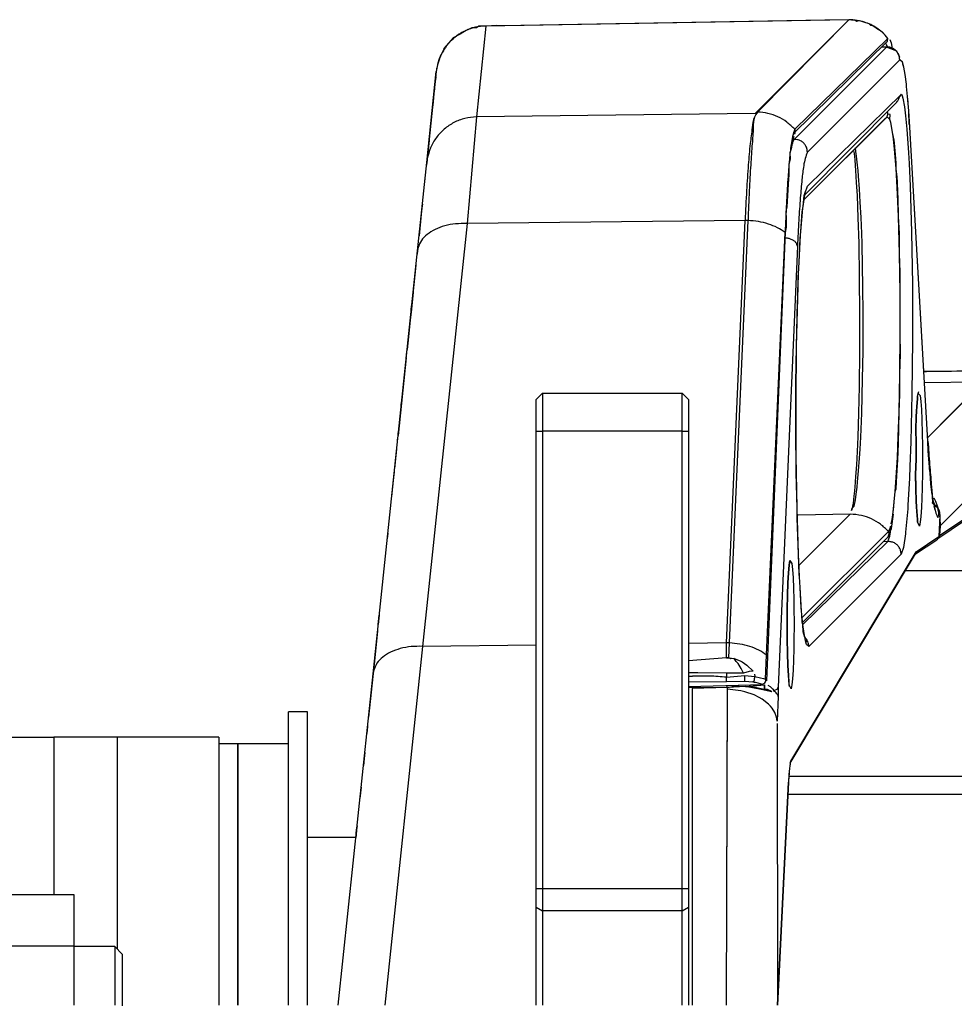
# Model space of a CAD drawing. Header units: millimetres. Extents: x -761 to 834, y -147 to 56.
# Tile 5 of 30: x -644 to -570, y -24 to 54. Entities that reach past the tile are written whole.
import ezdxf

# ---------------------------------------------------------------- set-up
doc = ezdxf.new("R2010")
doc.units = ezdxf.units.MM

# ---------------------------------------------------------------- blocks, each defined once
blk = doc.blocks.new('Griff-2_1__5', base_point=(-628.985, -131.172))
at = {"color": 7, "linetype": 'Continuous'}
for p, q in [((-608.857, 52.884), (-608.667, 52.97)), ((-610.879, 50.341), (-610.829, 50.534)), ((-610.99, 49.755), (-611.766, 42.367)), ((-611.077, 48.921), (-611.096, 48.745)), ((-611.034, 49.333), (-611.062, 49.069)), ((-611.136, 48.363), (-611.153, 48.204)), ((-611.234, 47.428), (-611.274, 47.047)), ((-611.214, 47.618), (-611.234, 47.428)), ((-611.561, 44.321), (-611.612, 43.835)), ((-611.612, 43.835), (-611.748, 42.544)), ((-612.122, 38.981), (-612.17, 38.524)), ((-612.087, 39.312), (-612.122, 38.981)), ((-612.201, 38.235), (-612.35, 36.816)), ((-612.17, 38.524), (-612.329, 37.008)), ((-612.17, 38.524), (-612.201, 38.235)), ((-612.17, 38.524), (-612.201, 38.235)), ((-612.476, 35.617), (-612.502, 35.366)), ((-612.593, 34.497), (-612.914, 31.451)), ((-612.82, 32.344), (-612.982, 30.797)), ((-612.8, 32.535), (-612.82, 32.344)), ((-612.914, 31.451), (-612.966, 30.953)), ((-612.966, 30.953), (-613.214, 28.593)), ((-612.982, 30.797), (-613.092, 29.753)), ((-613.214, 28.593), (-613.292, 27.852)), ((-613.214, 28.593), (-613.247, 28.28)), ((-613.361, 27.193), (-614.004, 21.072)), ((-614.117, 19.997), (-614.248, 18.753)), ((-614.248, 18.753), (-614.263, 18.611)), ((-614.305, 18.212), (-614.376, 17.536)), ((-614.376, 17.536), (-614.508, 16.282)), ((-614.813, 13.382), (-614.859, 12.938)), ((-615.621, 5.688), (-615.843, 3.577)), ((-615.843, 3.577), (-616.335, -1.1)), ((-616.448, -2.176), (-616.481, -2.493)), ((-616.41, -1.811), (-616.448, -2.176)), ((-616.677, -4.358), (-616.71, -4.672)), ((-616.629, -3.896), (-616.677, -4.358)), ((-616.71, -4.672), (-616.735, -4.912)), ((-616.914, -6.607), (-616.96, -7.047)), ((-616.96, -7.047), (-617.009, -7.512)), ((-617.266, -9.961), (-617.312, -10.396)), ((-617.296, -10.245), (-617.266, -9.961)), ((-617.233, -9.649), (-617.266, -9.961)), ((-617.266, -9.961), (-617.233, -9.649)), ((-617.312, -10.396), (-617.331, -10.575))]:
    blk.add_line(p, q, dxfattribs=at)
for points, knots in [([(-608.857, 52.884), (-609.01, 52.799), (-609.315, 52.627), (-609.582, 52.399), (-609.715, 52.285)], [0, 0, 0, 0, 0.524607, 1.049122, 1.049122, 1.049122, 1.049122]), ([(-610.606, 51.094), (-610.648, 51.002), (-610.733, 50.82), (-610.797, 50.63), (-610.829, 50.534)], [0, 0, 0, 0, 0.3012805, 0.6025451, 0.6025451, 0.6025451, 0.6025451])]:
    blk.add_open_spline(points, degree=3, knots=knots, dxfattribs=at)
blk = doc.blocks.new('Abdeckung-2_1__6', base_point=(-591.726, -131.775))
at = {"color": 7, "linetype": 'Continuous'}
for p, q in [((-573.959, 48.743), (-574.058, 49.517)), ((-573.828, 47.359), (-573.865, 47.79)), ((-573.691, 45.357), (-573.775, 46.658)), ((-572.568, 26.112), (-573.691, 45.357))]:
    blk.add_line(p, q, dxfattribs=at)
blk = doc.blocks.new('Abdeckung-1_1__7', base_point=(-603.126, -131.775))
at = {"color": 1, "linetype": 'Continuous'}
for p, q in [((-582.805, 44.406), (-575.531, 51.68)), ((-574.48, 50.683), (-581.754, 43.408)), ((-581.747, 40.72), (-574.35, 47.965)), ((-574.35, 47.965), (-574.285, 47.828)), ((-574.285, 47.828), (-574.229, 47.641)), ((-574.229, 47.641), (-574.105, 46.976)), ((-574.105, 46.976), (-574.014, 46.261)), ((-574.014, 46.261), (-573.936, 45.461)), ((-573.936, 45.461), (-573.914, 45.204)), ((-573.914, 45.204), (-573.785, 43.351)), ((-572.253, 20.647), (-573.691, 45.357)), ((-573.785, 43.351), (-573.739, 42.503)), ((-573.739, 42.503), (-573.66, 40.724)), ((-573.66, 40.724), (-573.55, 37.105)), ((-573.55, 37.105), (-573.485, 32.974)), ((-582.534, 35.99), (-584.061, 1.269)), ((-573.485, 32.974), (-573.473, 28.63)), ((-573.473, 28.63), (-573.516, 24.362)), ((-573.516, 24.362), (-573.605, 20.572)), ((-573.037, 24.384), (-572.98, 24.56)), ((-573.037, 24.384), (-572.868, 24.238)), ((-572.868, 24.238), (-572.817, 23.767)), ((-572.817, 23.767), (-572.773, 23.121)), ((-572.773, 23.121), (-572.737, 22.331)), ((-572.737, 22.331), (-572.706, 21.254)), ((-573.196, 21.078), (-573.214, 21.686)), ((-573.185, 20.504), (-573.196, 21.078)), ((-572.706, 21.254), (-572.69, 20.284)), ((-573.605, 20.572), (-573.675, 18.632)), ((-573.175, 19.225), (-573.185, 20.504)), ((-572.69, 20.284), (-572.685, 19.225)), ((-573.675, 18.632), (-573.716, 17.714)), ((-573.237, 18.017), (-573.175, 19.225)), ((-572.685, 19.225), (-572.69, 18.165)), ((-573.197, 17.369), (-573.237, 18.017)), ((-572.69, 18.165), (-572.711, 16.959)), ((-573.716, 17.714), (-573.835, 15.591)), ((-573.217, 16.897), (-573.197, 17.369)), ((-572.711, 16.959), (-572.737, 16.119)), ((-573.835, 15.591), (-573.854, 15.312)), ((-572.737, 16.119), (-572.766, 15.451)), ((-573.854, 15.312), (-574.013, 13.48)), ((-572.766, 15.451), (-572.817, 14.682)), ((-572.857, 14.29), (-572.923, 13.942)), ((-572.817, 14.682), (-572.857, 14.29)), ((-575.26, 13.149), (-575.197, 13.495)), ((-574.028, 13.344), (-574.188, 12.27)), ((-574.013, 13.48), (-574.028, 13.344)), ((-582.105, 6.195), (-575.424, 12.734)), ((-575.424, 12.734), (-575.789, 12.715)), ((-575.424, 12.734), (-575.26, 13.149)), ((-573.191, 11.912), (-571.402, 13.12)), ((-583.061, -4.564), (-573.191, 11.912)), ((-574.373, 11.736), (-581.647, 4.462)), ((-574.188, 12.27), (-574.373, 11.736)), ((-583.144, 11.242), (-582.978, 11.014)), ((-582.978, 11.014), (-582.929, 10.522)), ((-582.929, 10.522), (-582.888, 9.878)), ((-582.888, 9.878), (-582.853, 9.061)), ((-582.853, 9.061), (-582.828, 8.163)), ((-583.343, 7.414), (-583.32, 8.01)), ((-583.32, 8.01), (-583.327, 8.283)), ((-582.828, 8.163), (-582.818, 7.546)), ((-583.35, 6.225), (-583.343, 7.414)), ((-582.818, 7.546), (-582.809, 6.225)), ((-583.343, 5.036), (-583.35, 6.225)), ((-582.809, 6.225), (-582.818, 4.903)), ((-583.322, 4.347), (-583.343, 5.036)), ((-582.818, 4.903), (-582.828, 4.287)), ((-581.835, 4.628), (-581.89, 4.815)), ((-583.327, 4.163), (-583.322, 4.347)), ((-582.828, 4.287), (-582.853, 3.389)), ((-581.647, 4.462), (-581.835, 4.628)), ((-582.853, 3.389), (-582.887, 2.59)), ((-582.887, 2.59), (-582.929, 1.927)), ((-582.929, 1.927), (-582.976, 1.452)), ((-588.051, 1.225), (-590.832, 1.168)), ((-590.832, 1.168), (-590.832, -23.785)), ((-588.126, -23.784), (-588.051, 1.225)), ((-588.126, -23.784), (-588.057, 1.092)), ((-588.051, 1.225), (-588.116, 1.385)), ((-588.057, 1.092), (-588.051, 1.225)), ((-586.994, 0.974), (-588.057, 1.092)), ((-586.623, 1.328), (-588.051, 1.225)), ((-586.687, 0.903), (-586.994, 0.974)), ((-585.948, 0.651), (-586.687, 0.903)), ((-586.623, 1.328), (-585.132, 1.458)), ((-585.399, 1.075), (-586.623, 1.328)), ((-584.559, 0.898), (-585.399, 1.075)), ((-584.859, 1.412), (-584.699, 1.324)), ((-584.699, 1.324), (-584.497, 1.13)), ((-584.559, 0.898), (-584.69, 0.98)), ((-584.497, 1.13), (-584.408, 0.99)), ((-584.061, 1.269), (-584.044, 0.524)), ((-582.976, 1.452), (-583.031, 1.14)), ((-585.556, 0.459), (-585.948, 0.651)), ((-585.33, 0.325), (-585.556, 0.459)), ((-584.822, -0.072), (-585.33, 0.325)), ((-584.044, 0.524), (-584.13, -1.427)), ((-584.66, -0.24), (-584.822, -0.072)), ((-584.542, -0.382), (-584.66, -0.24)), ((-584.317, -0.743), (-584.542, -0.382)), ((-584.185, -1.09), (-584.317, -0.743)), ((-584.13, -1.427), (-584.185, -1.09)), ((-584.098, -23.785), (-583.24, -6.23))]:
    blk.add_line(p, q, dxfattribs=at)
at = {"color": 7, "linetype": 'Continuous'}
for p, q in [((-575.531, 51.68), (-575.896, 51.661)), ((-575.531, 51.68), (-575.896, 51.661)), ((-574.717, 51.352), (-575.531, 51.68)), ((-574.48, 50.864), (-574.717, 51.352)), ((-574.266, 50.495), (-574.48, 50.683)), ((-574.161, 50.106), (-574.266, 50.495)), ((-574.161, 50.106), (-574.245, 50.3)), ((-574.058, 49.517), (-574.161, 50.106)), ((-574.058, 49.517), (-574.161, 50.106)), ((-573.959, 48.743), (-574.058, 49.517)), ((-573.959, 48.743), (-574.058, 49.517)), ((-573.94, 48.567), (-573.959, 48.743)), ((-573.94, 48.567), (-573.959, 48.743)), ((-573.865, 47.79), (-573.94, 48.567)), ((-573.865, 47.79), (-573.94, 48.567)), ((-573.775, 46.658), (-573.865, 47.79)), ((-573.775, 46.658), (-573.865, 47.79)), ((-574.764, 47.287), (-582.013, 39.997)), ((-574.917, 47.133), (-574.764, 47.287)), ((-573.691, 45.357), (-573.775, 46.658)), ((-573.736, 45.576), (-573.775, 46.658)), ((-572.253, 20.647), (-573.691, 45.357)), ((-582.013, 39.997), (-581.878, 40.387)), ((-581.931, 40.186), (-581.747, 40.72)), ((-582.091, 39.112), (-581.931, 40.186)), ((-582.091, 39.112), (-582.013, 39.997)), ((-582.266, 37.143), (-582.107, 38.976)), ((-582.159, 38.698), (-582.107, 38.976)), ((-582.107, 38.976), (-582.091, 39.112)), ((-582.107, 38.976), (-582.091, 39.112)), ((-582.266, 37.143), (-582.159, 38.698)), ((-582.404, 34.741), (-582.285, 36.865)), ((-582.404, 34.741), (-582.323, 36.622)), ((-582.323, 36.622), (-582.285, 36.865)), ((-582.285, 36.865), (-582.266, 37.143)), ((-582.285, 36.865), (-582.266, 37.143)), ((-582.444, 33.824), (-582.404, 34.741)), ((-582.444, 33.824), (-582.404, 34.741)), ((-582.514, 31.884), (-582.444, 33.824)), ((-582.514, 31.884), (-582.474, 33.638)), ((-582.474, 33.638), (-582.444, 33.824)), ((-582.604, 28.094), (-582.514, 31.884)), ((-582.542, 31.63), (-582.514, 31.884)), ((-582.604, 28.094), (-582.542, 31.63)), ((-582.659, 25.194), (-582.604, 28.094)), ((-582.646, 23.825), (-582.604, 28.094)), ((-582.667, 21.656), (-582.659, 25.194)), ((-573.092, 23.981), (-573.072, 24.159)), ((-573.072, 24.159), (-573.092, 23.981)), ((-573.072, 24.159), (-573.037, 24.384)), ((-582.634, 19.482), (-582.646, 23.825)), ((-573.163, 22.994), (-573.142, 23.36)), ((-573.142, 23.36), (-573.163, 22.994)), ((-573.142, 23.36), (-573.092, 23.981)), ((-573.092, 23.981), (-573.142, 23.36)), ((-573.217, 21.553), (-573.184, 22.541)), ((-573.184, 22.541), (-573.217, 21.553)), ((-573.184, 22.541), (-573.163, 22.994)), ((-573.163, 22.994), (-573.184, 22.541)), ((-582.64, 18.137), (-582.667, 21.656)), ((-573.185, 20.504), (-573.217, 21.553)), ((-573.217, 21.553), (-573.185, 20.504)), ((-573.175, 19.225), (-573.185, 20.504)), ((-573.185, 20.504), (-573.175, 19.225)), ((-572.234, 19.851), (-572.253, 20.647)), ((-582.57, 15.351), (-582.634, 19.482)), ((-572.144, 18.592), (-572.234, 19.851)), ((-573.237, 18.017), (-573.175, 19.225)), ((-573.175, 19.225), (-573.237, 18.017)), ((-582.57, 15.351), (-582.64, 18.137)), ((-573.217, 16.897), (-573.237, 18.017)), ((-573.237, 18.017), (-573.217, 16.897)), ((-572.137, 18.455), (-572.144, 18.592)), ((-572.087, 18.142), (-572.137, 18.455)), ((-572.035, 17.276), (-572.087, 18.142)), ((-571.987, 16.838), (-572.035, 17.276)), ((-573.184, 15.908), (-573.217, 16.897)), ((-573.217, 16.897), (-573.184, 15.908)), ((-571.937, 16.449), (-571.987, 16.838)), ((-571.907, 16.167), (-571.898, 16.306)), ((-573.163, 15.456), (-573.184, 15.908)), ((-573.184, 15.908), (-573.163, 15.456)), ((-571.877, 15.903), (-571.907, 16.167)), ((-571.893, 15.754), (-571.877, 15.903)), ((-571.893, 15.754), (-571.762, 15.682)), ((-571.778, 15.529), (-571.693, 15.207)), ((-571.693, 15.207), (-571.778, 15.529)), ((-571.762, 15.682), (-571.599, 15.546)), ((-571.599, 15.546), (-571.469, 15.375)), ((-582.573, 14.562), (-582.57, 15.351)), ((-582.459, 11.732), (-582.57, 15.351)), ((-573.142, 15.089), (-573.163, 15.456)), ((-573.163, 15.456), (-573.142, 15.089)), ((-573.092, 14.469), (-573.142, 15.089)), ((-573.142, 15.089), (-573.092, 14.469)), ((-571.469, 15.375), (-571.379, 15.182)), ((-571.324, 14.785), (-571.402, 13.12)), ((-571.379, 15.182), (-571.324, 14.785)), ((-582.459, 11.732), (-582.573, 14.562)), ((-573.072, 14.29), (-573.092, 14.469)), ((-573.092, 14.469), (-573.072, 14.29)), ((-572.923, 13.942), (-573.072, 14.29)), ((-573.234, 11.757), (-571.547, 12.862)), ((-571.402, 13.12), (-571.547, 12.862)), ((-583.103, -4.719), (-573.234, 11.757)), ((-582.38, 9.952), (-582.459, 11.732)), ((-582.412, 10.143), (-582.459, 11.732)), ((-583.248, 10.273), (-583.198, 10.867)), ((-583.198, 10.867), (-583.248, 10.273)), ((-583.198, 10.867), (-583.144, 11.242)), ((-583.198, 10.867), (-583.144, 11.242)), ((-583.144, 11.242), (-583.198, 10.867)), ((-583.271, 9.869), (-583.248, 10.273)), ((-583.248, 10.273), (-583.271, 9.869)), ((-582.38, 9.952), (-582.412, 10.143)), ((-583.322, 8.513), (-583.29, 9.479)), ((-583.29, 9.479), (-583.322, 8.513)), ((-583.29, 9.479), (-583.271, 9.869)), ((-583.271, 9.869), (-583.29, 9.479)), ((-582.334, 9.104), (-582.38, 9.952)), ((-582.334, 9.104), (-582.38, 9.952)), ((-582.206, 7.251), (-582.334, 9.104)), ((-582.25, 7.498), (-582.334, 9.104)), ((-583.343, 7.414), (-583.322, 8.513)), ((-583.322, 8.513), (-583.343, 7.414)), ((-583.35, 6.225), (-583.343, 7.414)), ((-583.343, 7.414), (-583.35, 6.225)), ((-582.206, 7.251), (-582.25, 7.498)), ((-582.184, 6.995), (-582.206, 7.251)), ((-582.184, 6.995), (-582.206, 7.251)), ((-582.105, 6.195), (-582.184, 6.995)), ((-582.156, 6.386), (-582.184, 6.995)), ((-583.343, 5.036), (-583.35, 6.225)), ((-583.35, 6.225), (-583.343, 5.036)), ((-582.105, 6.195), (-582.156, 6.386)), ((-582.015, 5.479), (-582.105, 6.195)), ((-582.076, 5.618), (-582.105, 6.195)), ((-581.96, 5.185), (-582.076, 5.618)), ((-581.89, 4.815), (-582.015, 5.479)), ((-583.322, 3.936), (-583.343, 5.036)), ((-583.343, 5.036), (-583.322, 3.936)), ((-581.783, 4.98), (-581.89, 4.815)), ((-583.29, 2.971), (-583.322, 3.936)), ((-583.322, 3.936), (-583.29, 2.971)), ((-583.271, 2.58), (-583.29, 2.971)), ((-583.29, 2.971), (-583.271, 2.58)), ((-583.248, 2.177), (-583.271, 2.58)), ((-583.271, 2.58), (-583.248, 2.177)), ((-583.183, 1.453), (-583.248, 2.177)), ((-583.248, 2.177), (-583.221, 1.619)), ((-591.059, 1.271), (-588.051, 1.225)), ((-588.051, 1.225), (-587.562, 1.333)), ((-587.562, 1.333), (-587.135, 1.349)), ((-587.135, 1.349), (-586.623, 1.328)), ((-586.623, 1.328), (-586.022, 1.287)), ((-586.022, 1.287), (-585.88, 1.268)), ((-585.88, 1.268), (-585.634, 1.218)), ((-585.634, 1.218), (-585.148, 1.102)), ((-584.91, 1.072), (-585.148, 1.102)), ((-585.148, 1.102), (-584.91, 1.072)), ((-584.69, 0.98), (-584.91, 1.072)), ((-584.69, 0.98), (-584.91, 1.072)), ((-584.91, 1.072), (-584.69, 0.98)), ((-584.408, 0.99), (-584.145, 1.115)), ((-584.145, 1.115), (-584.061, 1.269)), ((-583.031, 1.14), (-583.183, 1.453)), ((-583.183, 1.453), (-583.177, 1.312)), ((-583.177, 1.312), (-583.183, 1.453)), ((-584.126, -1.603), (-584.098, -23.785)), ((-583.189, -5.366), (-583.206, -5.605)), ((-583.143, -4.929), (-583.189, -5.366)), ((-583.235, -6.1), (-583.24, -6.23)), ((-583.217, -5.755), (-583.235, -6.1)), ((-583.206, -5.605), (-583.217, -5.755)), ((-583.24, -6.23), (-584.098, -23.785))]:
    blk.add_line(p, q, dxfattribs=at)
at = {"color": 1, "linetype": 'Continuous'}
for points, knots in [([(-574.48, 50.683), (-574.487, 50.773), (-574.501, 50.953), (-574.614, 51.203), (-574.783, 51.415), (-575.004, 51.574), (-575.26, 51.672), (-575.44, 51.678), (-575.531, 51.68)], [0, 0, 0, 0, 0.268993, 0.538153, 0.807406, 1.076648, 1.345781, 1.614736, 1.614736, 1.614736, 1.614736]), ([(-574.764, 47.287), (-574.733, 47.326), (-574.652, 47.427), (-574.543, 47.612), (-574.449, 47.807), (-574.377, 47.922), (-574.35, 47.965)], [0, 0, 0, 0, 0.1469614, 0.3903224, 0.6418228, 0.7956288, 0.7956288, 0.7956288, 0.7956288]), ([(-582.805, 44.406), (-582.825, 44.367), (-582.889, 44.244), (-582.931, 44.112), (-582.96, 44.021)], [0, 0, 0, 0, 0.1305461, 0.4154031, 0.4154031, 0.4154031, 0.4154031]), ([(-581.754, 43.408), (-581.762, 43.498), (-581.776, 43.678), (-581.888, 43.928), (-582.058, 44.141), (-582.279, 44.299), (-582.535, 44.398), (-582.715, 44.403), (-582.805, 44.406)], [0, 0, 0, 0, 0.268993, 0.538153, 0.807406, 1.076648, 1.345781, 1.614736, 1.614736, 1.614736, 1.614736]), ([(-581.754, 43.408), (-581.816, 43.244), (-581.947, 42.898), (-582.083, 42.17), (-582.202, 41.133), (-582.327, 39.699), (-582.442, 37.947), (-582.502, 36.674), (-582.534, 35.99)], [0, 0, 0, 0, 0.525278, 1.109227, 2.211394, 3.658899, 5.425973, 7.480347, 7.480347, 7.480347, 7.480347]), ([(-582.534, 35.99), (-582.547, 36.032), (-582.583, 36.147), (-582.674, 36.323), (-582.863, 36.458), (-583.078, 36.559), (-583.324, 36.623), (-583.497, 36.63), (-583.585, 36.633)], [0, 0, 0, 0, 0.132051, 0.361067, 0.576842, 0.815678, 1.071231, 1.33411, 1.33411, 1.33411, 1.33411]), ([(-571.484, 14.626), (-571.442, 14.721), (-571.358, 14.911), (-571.435, 15.19), (-571.52, 15.468), (-571.694, 15.509), (-571.778, 15.529)], [0, 0, 0, 0, 0.300976, 0.59894, 0.854803, 1.098244, 1.098244, 1.098244, 1.098244]), ([(-571.693, 15.207), (-571.654, 15.054), (-571.602, 14.853), (-571.506, 14.67), (-571.484, 14.626)], [0, 0, 0, 0, 0.4704974, 0.6185407, 0.6185407, 0.6185407, 0.6185407]), ([(-574.373, 11.736), (-574.38, 11.826), (-574.394, 12.006), (-574.507, 12.256), (-574.676, 12.469), (-574.897, 12.627), (-575.153, 12.726), (-575.333, 12.731), (-575.424, 12.734)], [0, 0, 0, 0, 0.268993, 0.538153, 0.807406, 1.076648, 1.345781, 1.614736, 1.614736, 1.614736, 1.614736]), ([(-581.647, 4.462), (-581.651, 4.529), (-581.659, 4.664), (-581.719, 4.841), (-581.809, 5.024), (-581.901, 5.123), (-581.96, 5.185)], [0, 0, 0, 0, 0.2019993, 0.4041006, 0.5552981, 0.8086362, 0.8086362, 0.8086362, 0.8086362]), ([(-585.148, 1.102), (-585.148, 1.105), (-585.145, 1.131), (-585.139, 1.188), (-585.13, 1.303), (-585.131, 1.396), (-585.132, 1.458)], [0, 0, 0, 0, 0.0097267, 0.077814, 0.1709695, 0.3567179, 0.3567179, 0.3567179, 0.3567179]), ([(-585.132, 1.458), (-585.132, 1.421), (-585.133, 1.328), (-585.136, 1.212), (-585.145, 1.131), (-585.148, 1.105), (-585.148, 1.102)], [0, 0, 0, 0, 0.1102941, 0.2788042, 0.3468914, 0.3566182, 0.3566182, 0.3566182, 0.3566182]), ([(-583.061, -4.564), (-583.076, -4.624), (-583.12, -4.794), (-583.144, -4.968), (-583.159, -5.081)], [0, 0, 0, 0, 0.1854236, 0.5259064, 0.5259064, 0.5259064, 0.5259064]), ([(-583.103, -4.719), (-583.101, -4.712), (-583.087, -4.661), (-583.073, -4.609), (-583.061, -4.564)], [0, 0, 0, 0, 0.0199786, 0.1598291, 0.1598291, 0.1598291, 0.1598291])]:
    blk.add_open_spline(points, degree=3, knots=knots, dxfattribs=at)
at = {"color": 7, "linetype": 'Continuous'}
for points, knots in [([(-572.253, 20.647), (-572.217, 20.021), (-572.151, 18.879), (-571.991, 17.359), (-571.927, 16.158), (-571.764, 15.495), (-571.693, 15.207)], [0, 0, 0, 0, 1.878671, 3.432756, 4.585981, 5.475658, 5.475658, 5.475658, 5.475658]), ([(-584.044, 0.524), (-584.075, 0.597), (-584.156, 0.782), (-584.313, 0.911), (-584.408, 0.99)], [0, 0, 0, 0, 0.235867, 0.5986103, 0.5986103, 0.5986103, 0.5986103]), ([(-583.159, -5.081), (-583.174, -5.248), (-583.209, -5.631), (-583.229, -6.015), (-583.24, -6.23)], [0, 0, 0, 0, 0.50527, 1.152599, 1.152599, 1.152599, 1.152599])]:
    blk.add_open_spline(points, degree=3, knots=knots, dxfattribs=at)
blk = doc.blocks.new('Griff-1_1__8', base_point=(-629, -131.712))
at = {"color": 1, "linetype": 'Continuous'}
for p, q in [((-578.491, 53.832), (-607.081, 53.334)), ((-585.88, 46.443), (-578.491, 53.832)), ((-585.685, 46.556), (-578.491, 53.832)), ((-607.081, 53.334), (-607.834, 46.173)), ((-582.751, 45.204), (-575.405, 52.363)), ((-607.834, 46.173), (-608.567, 37.772)), ((-585.88, 46.443), (-607.834, 46.173)), ((-575.48, 46.191), (-582.009, 39.661)), ((-575.251, 45.977), (-575.48, 46.191)), ((-575.183, 45.743), (-575.251, 45.977)), ((-575.091, 45.284), (-575.183, 45.743)), ((-575.039, 44.95), (-575.091, 45.284)), ((-575.001, 44.671), (-575.039, 44.95)), ((-574.916, 43.921), (-575.001, 44.671)), ((-578.091, 43.446), (-578.053, 43.079)), ((-577.932, 43.447), (-577.977, 43.744)), ((-577.885, 43.092), (-577.932, 43.447)), ((-574.836, 43.037), (-574.916, 43.921)), ((-578.053, 43.079), (-578.023, 42.756)), ((-578.023, 42.756), (-577.959, 41.942)), ((-577.805, 42.369), (-577.885, 43.092)), ((-574.766, 42.089), (-574.836, 43.037)), ((-577.959, 41.942), (-577.899, 41.012)), ((-577.765, 41.949), (-577.805, 42.369)), ((-577.726, 41.498), (-577.765, 41.949)), ((-574.735, 41.608), (-574.766, 42.089)), ((-577.653, 40.508), (-577.726, 41.498)), ((-574.652, 40.086), (-574.735, 41.608)), ((-577.899, 41.012), (-577.844, 39.975)), ((-577.589, 39.461), (-577.653, 40.508)), ((-577.844, 39.975), (-577.773, 38.239)), ((-574.578, 38.323), (-574.652, 40.086)), ((-577.529, 38.248), (-577.589, 39.461)), ((-586.663, 38.017), (-608.567, 37.772)), ((-588.126, 4.746), (-586.663, 38.017)), ((-587.896, 4.743), (-586.433, 38.015)), ((-586.433, 38.015), (-586.663, 38.017)), ((-577.773, 38.239), (-577.713, 36.233)), ((-577.478, 36.984), (-577.529, 38.248)), ((-574.495, 35.423), (-574.578, 38.323)), ((-608.567, 37.772), (-612.067, 4.477)), ((-584.973, 3.801), (-583.51, 37.073)), ((-577.452, 36.204), (-577.478, 36.984)), ((-577.713, 36.233), (-577.663, 33.557)), ((-577.406, 34.398), (-577.452, 36.204)), ((-574.448, 32.31), (-574.495, 35.423)), ((-577.379, 32.844), (-577.406, 34.398)), ((-577.663, 33.557), (-577.64, 30.65)), ((-577.361, 30.65), (-577.379, 32.844)), ((-574.438, 29.111), (-574.448, 32.31)), ((-577.64, 30.65), (-577.647, 27.713)), ((-577.359, 29.917), (-577.361, 30.65)), ((-577.37, 27.718), (-577.359, 29.917)), ((-574.466, 25.927), (-574.438, 29.111)), ((-577.647, 27.713), (-577.682, 24.952)), ((-577.401, 25.554), (-577.37, 27.718)), ((-574.53, 22.913), (-574.466, 25.927)), ((-577.682, 24.952), (-577.731, 22.838)), ((-577.475, 22.834), (-577.401, 25.554)), ((-577.731, 22.838), (-577.792, 20.97)), ((-577.553, 20.962), (-577.475, 22.834)), ((-574.593, 21), (-574.53, 22.913)), ((-577.792, 20.97), (-577.841, 19.828)), ((-577.605, 20), (-577.553, 20.962)), ((-574.666, 19.355), (-574.593, 21)), ((-577.841, 19.828), (-577.895, 18.784)), ((-577.649, 19.292), (-577.605, 20)), ((-577.895, 18.784), (-577.955, 17.847)), ((-577.721, 18.297), (-577.649, 19.292)), ((-574.757, 17.773), (-574.666, 19.355)), ((-577.955, 17.847), (-578.019, 17.025)), ((-577.797, 17.439), (-577.721, 18.297)), ((-577.84, 17.023), (-577.797, 17.439)), ((-574.837, 16.684), (-574.757, 17.773)), ((-578.087, 16.326), (-578.122, 16.026)), ((-578.07, 16.479), (-578.087, 16.326)), ((-578.019, 17.025), (-578.07, 16.479)), ((-577.971, 16.023), (-577.908, 16.458)), ((-577.908, 16.458), (-577.883, 16.657)), ((-577.883, 16.657), (-577.84, 17.023)), ((-574.911, 15.858), (-574.837, 16.684)), ((-578.194, 15.526), (-578.223, 15.371)), ((-578.223, 15.371), (-578.063, 15.523)), ((-578.158, 15.759), (-578.194, 15.526)), ((-578.122, 16.026), (-578.158, 15.759)), ((-578.063, 15.523), (-577.971, 16.023)), ((-574.949, 15.496), (-574.911, 15.858)), ((-578.384, 14.886), (-582.48, 14.814)), ((-578.384, 14.886), (-582.42, 10.849)), ((-582.42, 10.849), (-578.384, 14.886)), ((-578.223, 15.371), (-578.269, 15.164)), ((-578.269, 15.164), (-578.223, 15.371)), ((-575.086, 14.479), (-575.003, 15.046)), ((-575.003, 15.046), (-574.949, 15.496)), ((-575.272, 13.694), (-575.186, 13.978)), ((-575.153, 14.123), (-575.086, 14.479)), ((-582.159, 6.742), (-575.369, 13.532)), ((-575.369, 13.532), (-575.272, 13.694)), ((-588.126, 4.746), (-591.126, 4.712)), ((-588.126, 3.583), (-588.126, 4.746)), ((-587.896, 4.743), (-588.126, 4.746)), ((-587.947, 3.577), (-587.896, 4.743)), ((-612.067, 4.477), (-615.037, -23.785)), ((-603.126, 4.577), (-612.067, 4.477)), ((-588.126, 3.583), (-587.947, 3.577)), ((-587.947, 3.577), (-588.126, 3.583)), ((-587.947, 3.577), (-587.514, 3.516)), ((-587.788, 3.506), (-587.947, 3.577)), ((-587.514, 3.516), (-587.788, 3.506)), ((-587.514, 3.516), (-587.038, 3.337)), ((-587.358, 3.277), (-587.514, 3.516)), ((-587.214, 3.124), (-587.358, 3.277)), ((-586.973, 2.738), (-587.214, 3.124)), ((-587.038, 3.337), (-586.884, 3.254)), ((-586.884, 3.254), (-586.516, 3.004)), ((-585.056, 1.891), (-584.973, 3.801)), ((-590.397, 2.38), (-591.126, 2.383)), ((-588.126, 2.372), (-590.397, 2.38)), ((-588.126, 2.372), (-588.124, 2.045)), ((-586.801, 2.367), (-586.973, 2.738)), ((-586.335, 2.497), (-586.801, 2.367)), ((-586.516, 3.004), (-586.039, 2.533)), ((-586.039, 2.533), (-586.335, 2.497)), ((-591.126, 2.126), (-590.806, 2.13)), ((-588.124, 1.683), (-591.126, 1.646)), ((-588.124, 2.045), (-586.695, 2.179)), ((-586.692, 1.701), (-588.124, 1.683)), ((-586.695, 2.179), (-585.897, 2.104)), ((-586.054, 1.657), (-586.692, 1.701)), ((-585.924, 2.292), (-585.897, 2.104)), ((-585.897, 2.104), (-585.452, 2.007)), ((-585.452, 2.007), (-585.225, 1.945)), ((-585.225, 1.945), (-585.056, 1.891)), ((-591.126, 1.306), (-585.275, 1.48))]:
    blk.add_line(p, q, dxfattribs=at)
at = {"color": 7, "linetype": 'Continuous'}
for p, q in [((-580.373, 53.802), (-605.82, 53.359)), ((-578.491, 53.832), (-580.373, 53.802)), ((-578.275, 53.829), (-578.022, 53.823)), ((-578.022, 53.823), (-577.879, 53.725)), ((-577.879, 53.725), (-577.637, 53.759)), ((-577.637, 53.759), (-577.268, 53.64)), ((-577.268, 53.64), (-576.925, 53.53)), ((-576.925, 53.53), (-576.771, 53.405)), ((-608.892, 52.835), (-609.06, 52.711)), ((-608.649, 52.981), (-608.892, 52.835)), ((-608.449, 53.071), (-608.649, 52.981)), ((-608.188, 53.199), (-608.449, 53.071)), ((-608.007, 53.18), (-608.188, 53.199)), ((-607.833, 53.191), (-608.007, 53.18)), ((-607.638, 53.324), (-607.833, 53.191)), ((-607.081, 53.334), (-607.638, 53.324)), ((-606.228, 53.367), (-607.081, 53.334)), ((-605.82, 53.359), (-606.228, 53.367)), ((-576.771, 53.405), (-576.598, 53.374)), ((-576.598, 53.374), (-576.15, 53.053)), ((-576.15, 53.053), (-575.995, 52.979)), ((-575.995, 52.979), (-575.722, 52.742)), ((-609.65, 52.394), (-610.385, 51.557)), ((-609.06, 52.711), (-609.65, 52.394)), ((-582.882, 44.853), (-575.458, 52.106)), ((-575.261, 52.283), (-575.163, 51.999)), ((-575.163, 51.999), (-575.131, 51.866)), ((-610.416, 51.388), (-610.515, 51.257)), ((-610.385, 51.557), (-610.416, 51.388)), ((-575.131, 51.866), (-575.063, 51.475)), ((-610.742, 50.753), (-610.908, 50.282)), ((-610.661, 51.067), (-610.742, 50.753)), ((-611.742, 42.597), (-610.989, 49.758)), ((-610.908, 50.282), (-610.989, 49.758)), ((-575.648, 46.011), (-582.009, 39.661)), ((-575.648, 46.011), (-575.48, 46.191)), ((-575.232, 46.371), (-575.4, 46.395)), ((-575.251, 45.977), (-575.232, 46.371)), ((-575.183, 45.743), (-575.251, 45.977)), ((-575.039, 44.95), (-575.183, 45.743)), ((-582.925, 44.259), (-583.021, 43.654)), ((-582.826, 44.627), (-582.925, 44.259)), ((-574.91, 44.351), (-575.039, 44.95)), ((-574.88, 44.111), (-574.91, 44.351)), ((-583.021, 43.654), (-583.129, 43.348)), ((-574.83, 43.508), (-574.88, 44.111)), ((-574.801, 43.212), (-574.83, 43.508)), ((-583.112, 42.869), (-583.215, 42.422)), ((-583.129, 43.348), (-583.112, 42.869)), ((-574.754, 42.531), (-574.801, 43.212)), ((-612.476, 35.617), (-611.742, 42.597)), ((-583.215, 42.422), (-583.222, 41.599)), ((-574.766, 42.089), (-574.754, 42.531)), ((-574.684, 41.43), (-574.766, 42.089)), ((-611.901, 41.082), (-611.868, 41.399)), ((-583.242, 41.3), (-583.304, 40.422)), ((-583.222, 41.599), (-583.242, 41.3)), ((-574.658, 41.028), (-574.684, 41.43)), ((-583.304, 40.422), (-583.378, 39.101)), ((-574.621, 40.222), (-574.658, 41.028)), ((-574.598, 39.778), (-574.621, 40.222)), ((-574.578, 38.323), (-574.598, 39.778)), ((-583.378, 39.101), (-583.445, 38.716)), ((-583.445, 38.716), (-583.422, 38.137)), ((-583.422, 38.137), (-583.414, 37.956)), ((-574.498, 36.989), (-574.578, 38.323)), ((-583.418, 37.495), (-583.51, 37.073)), ((-583.414, 37.956), (-583.418, 37.495)), ((-583.51, 37.073), (-584.898, 3.666)), ((-574.495, 35.423), (-574.498, 36.989)), ((-615.975, 2.323), (-612.476, 35.617)), ((-574.434, 33.942), (-574.495, 35.423)), ((-574.448, 32.31), (-574.434, 33.942)), ((-574.438, 29.111), (-574.448, 32.31)), ((-612.96, 31.009), (-612.934, 31.256)), ((-612.934, 31.256), (-612.918, 31.408)), ((-574.414, 27.482), (-574.438, 29.111)), ((-613.365, 27.156), (-613.334, 27.453)), ((-613.334, 27.453), (-613.289, 27.88)), ((-574.466, 25.927), (-574.414, 27.482)), ((-574.46, 24.326), (-574.466, 25.927)), ((-574.53, 22.913), (-574.46, 24.326)), ((-613.753, 23.464), (-613.725, 23.733)), ((-574.576, 20.453), (-574.53, 22.913)), ((-614.04, 20.731), (-614.007, 21.046)), ((-614.007, 21.046), (-613.982, 21.283)), ((-574.634, 19.17), (-574.576, 20.453)), ((-574.701, 17.945), (-574.634, 19.17)), ((-574.773, 16.871), (-574.701, 17.945)), ((-574.911, 15.858), (-574.837, 16.684)), ((-574.837, 16.684), (-574.773, 16.871)), ((-575.003, 15.046), (-574.911, 15.858)), ((-575.135, 13.759), (-574.959, 14.893)), ((-575.389, 13.115), (-575.29, 13.397)), ((-575.29, 13.397), (-575.135, 13.759)), ((-575.389, 13.115), (-582.124, 6.38)), ((-588.126, 3.583), (-591.126, 3.329)), ((-584.898, 3.666), (-584.98, 1.756)), ((-586.801, 2.367), (-588.126, 2.372)), ((-618.719, -23.785), (-615.975, 2.323)), ((-603.126, -23.784), (-603.126, 1.981)), ((-591.126, 1.306), (-585.275, 1.48))]:
    blk.add_line(p, q, dxfattribs=at)
for points, knots in [([(-577.268, 53.64), (-577.458, 53.693), (-577.858, 53.803), (-578.273, 53.822), (-578.491, 53.832)], [0, 0, 0, 0, 0.590372, 1.241329, 1.241329, 1.241329, 1.241329]), ([(-610.828, 50.536), (-610.865, 50.408), (-610.938, 50.153), (-610.972, 49.89), (-610.989, 49.758)], [0, 0, 0, 0, 0.3975316, 0.7950526, 0.7950526, 0.7950526, 0.7950526])]:
    blk.add_open_spline(points, degree=3, knots=knots, dxfattribs=at)
at = {"color": 1, "linetype": 'Continuous'}
for points, knots in [([(-575.405, 52.363), (-575.55, 52.527), (-575.818, 52.83), (-576.286, 53.183), (-576.76, 53.455), (-577.099, 53.579), (-577.268, 53.64)], [0, 0, 0, 0, 0.654972, 1.210432, 1.749847, 2.289137, 2.289137, 2.289137, 2.289137]), ([(-607.081, 53.334), (-607.358, 53.312), (-607.913, 53.27), (-608.705, 52.989), (-609.425, 52.563), (-610.038, 51.994), (-610.531, 51.314), (-610.729, 50.795), (-610.828, 50.536)], [0, 0, 0, 0, 0.831541, 1.662941, 2.494137, 3.325103, 4.155851, 4.986432, 4.986432, 4.986432, 4.986432]), ([(-575.458, 52.106), (-575.457, 52.111), (-575.448, 52.154), (-575.431, 52.234), (-575.415, 52.315), (-575.406, 52.358), (-575.405, 52.363)], [0, 0, 0, 0, 0.0164055, 0.1312441, 0.2460826, 0.2624882, 0.2624882, 0.2624882, 0.2624882]), ([(-575.431, 51.616), (-575.444, 51.669), (-575.472, 51.783), (-575.522, 51.889), (-575.549, 51.945)], [0, 0, 0, 0, 0.1637644, 0.3500696, 0.3500696, 0.3500696, 0.3500696]), ([(-585.685, 46.556), (-585.774, 46.429), (-586.028, 46.065), (-586.11, 45.181), (-586.292, 43.944), (-586.421, 42.286), (-586.558, 40.271), (-586.626, 38.805), (-586.663, 38.017)], [0, 0, 0, 0, 0.461693, 1.314036, 2.582641, 4.24913, 6.283786, 8.649392, 8.649392, 8.649392, 8.649392]), ([(-585.685, 46.556), (-585.772, 46.429), (-586.022, 46.066), (-586.012, 45.174), (-586.119, 43.939), (-586.232, 42.283), (-586.344, 40.268), (-586.402, 38.803), (-586.433, 38.015)], [0, 0, 0, 0, 0.456846, 1.298974, 2.561472, 4.225698, 6.258908, 8.623284, 8.623284, 8.623284, 8.623284]), ([(-582.751, 45.204), (-582.949, 45.398), (-583.345, 45.787), (-584.068, 46.207), (-584.855, 46.49), (-585.408, 46.534), (-585.685, 46.556)], [0, 0, 0, 0, 0.829181, 1.658607, 2.487482, 3.315937, 3.315937, 3.315937, 3.315937]), ([(-575.48, 46.191), (-575.478, 46.195), (-575.465, 46.229), (-575.438, 46.297), (-575.394, 46.417), (-575.426, 46.505), (-575.444, 46.557)], [0, 0, 0, 0, 0.0137267, 0.1098133, 0.2233867, 0.3810952, 0.3810952, 0.3810952, 0.3810952]), ([(-607.834, 46.173), (-608.14, 46.147), (-608.752, 46.096), (-609.616, 45.757), (-610.385, 45.245), (-611.012, 44.567), (-611.483, 43.767), (-611.63, 43.171), (-611.703, 42.874)], [0, 0, 0, 0, 0.917118, 1.834055, 2.750734, 3.667133, 4.583288, 5.499284, 5.499284, 5.499284, 5.499284]), ([(-575.48, 46.191), (-575.478, 46.195), (-575.465, 46.229), (-575.44, 46.293), (-575.415, 46.357), (-575.402, 46.391), (-575.4, 46.395)], [0, 0, 0, 0, 0.0137267, 0.1098133, 0.2059, 0.2196267, 0.2196267, 0.2196267, 0.2196267]), ([(-582.751, 45.204), (-582.812, 45.018), (-582.941, 44.629), (-583.074, 43.829), (-583.187, 42.701), (-583.308, 41.145), (-583.419, 39.229), (-583.478, 37.832), (-583.51, 37.073)], [0, 0, 0, 0, 0.586534, 1.227563, 2.424252, 3.990405, 5.907118, 8.18422, 8.18422, 8.18422, 8.18422]), ([(-582.752, 44.806), (-582.752, 44.814), (-582.752, 44.881), (-582.751, 45.005), (-582.751, 45.129), (-582.751, 45.195), (-582.751, 45.204)], [0, 0, 0, 0, 0.0248625, 0.1988998, 0.3729371, 0.3977996, 0.3977996, 0.3977996, 0.3977996]), ([(-582.752, 44.806), (-582.74, 44.836), (-582.705, 44.922), (-582.701, 45.059), (-582.737, 45.157), (-582.749, 45.199), (-582.751, 45.204)], [0, 0, 0, 0, 0.0961797, 0.2796847, 0.3924471, 0.408556, 0.408556, 0.408556, 0.408556]), ([(-583.51, 37.073), (-583.709, 37.206), (-584.121, 37.48), (-584.837, 37.757), (-585.615, 37.954), (-586.158, 37.994), (-586.433, 38.015)], [0, 0, 0, 0, 0.715258, 1.482842, 2.28834, 3.113222, 3.113222, 3.113222, 3.113222]), ([(-608.567, 37.772), (-608.87, 37.774), (-609.463, 37.779), (-610.315, 37.621), (-611.077, 37.347), (-611.705, 36.957), (-612.19, 36.474), (-612.348, 36.077), (-612.424, 35.888)], [0, 0, 0, 0, 0.906447, 1.775418, 2.584685, 3.320786, 3.983636, 4.590891, 4.590891, 4.590891, 4.590891]), ([(-575.369, 13.532), (-575.567, 13.726), (-575.963, 14.115), (-576.689, 14.537), (-577.504, 14.825), (-578.084, 14.865), (-578.384, 14.886)], [0, 0, 0, 0, 0.829948, 1.659351, 2.497705, 3.396497, 3.396497, 3.396497, 3.396497]), ([(-575.389, 13.115), (-575.387, 13.121), (-575.37, 13.168), (-575.326, 13.272), (-575.317, 13.418), (-575.356, 13.504), (-575.369, 13.532)], [0, 0, 0, 0, 0.0186576, 0.1492612, 0.3400868, 0.4313306, 0.4313306, 0.4313306, 0.4313306]), ([(-575.389, 13.115), (-575.387, 13.121), (-575.37, 13.168), (-575.326, 13.272), (-575.317, 13.418), (-575.356, 13.504), (-575.369, 13.532)], [0, 0, 0, 0, 0.0186576, 0.1492612, 0.3400868, 0.4313306, 0.4313306, 0.4313306, 0.4313306]), ([(-584.973, 3.801), (-585.172, 3.934), (-585.585, 4.208), (-586.3, 4.485), (-587.078, 4.682), (-587.621, 4.722), (-587.896, 4.743)], [0, 0, 0, 0, 0.715339, 1.482977, 2.28851, 3.113414, 3.113414, 3.113414, 3.113414]), ([(-612.067, 4.477), (-612.369, 4.48), (-612.962, 4.485), (-613.814, 4.326), (-614.576, 4.053), (-615.204, 3.663), (-615.69, 3.18), (-615.848, 2.783), (-615.923, 2.594)], [0, 0, 0, 0, 0.906478, 1.775464, 2.584711, 3.320745, 3.983473, 4.59056, 4.59056, 4.59056, 4.59056]), ([(-584.898, 3.666), (-584.92, 3.706), (-584.945, 3.751), (-584.97, 3.796), (-584.973, 3.801)], [0, 0, 0, 0, 0.1353333, 0.1546666, 0.1546666, 0.1546666, 0.1546666]), ([(-588.124, 2.045), (-588.571, 2.081), (-589.464, 2.153), (-590.359, 2.137), (-590.806, 2.13)], [0, 0, 0, 0, 1.345171, 2.685466, 2.685466, 2.685466, 2.685466]), ([(-588.124, 1.683), (-588.124, 1.686), (-588.123, 1.714), (-588.123, 1.769), (-588.121, 1.853), (-588.123, 1.942), (-588.123, 2.008), (-588.123, 2.041), (-588.124, 2.045)], [0, 0, 0, 0, 0.0101925, 0.0815397, 0.1653203, 0.2625653, 0.3496205, 0.362057, 0.362057, 0.362057, 0.362057]), ([(-586.692, 1.701), (-586.692, 1.704), (-586.692, 1.731), (-586.691, 1.789), (-586.69, 1.892), (-586.693, 2.018), (-586.694, 2.12), (-586.695, 2.172), (-586.695, 2.179)], [0, 0, 0, 0, 0.0101541, 0.0812329, 0.1720312, 0.3202639, 0.4583466, 0.4780727, 0.4780727, 0.4780727, 0.4780727]), ([(-586.054, 1.657), (-586.051, 1.66), (-586.029, 1.684), (-585.985, 1.732), (-585.91, 1.818), (-585.914, 1.951), (-585.902, 2.047), (-585.898, 2.098), (-585.897, 2.104)], [0, 0, 0, 0, 0.0121534, 0.0972272, 0.1980946, 0.3413039, 0.4746739, 0.4937267, 0.4937267, 0.4937267, 0.4937267]), ([(-585.275, 1.48), (-585.396, 1.513), (-585.653, 1.585), (-585.915, 1.632), (-586.054, 1.657)], [0, 0, 0, 0, 0.3771468, 0.799048, 0.799048, 0.799048, 0.799048]), ([(-585.275, 1.48), (-585.271, 1.482), (-585.243, 1.503), (-585.161, 1.56), (-585.061, 1.656), (-584.992, 1.803), (-585.042, 1.866), (-585.054, 1.889), (-585.056, 1.891)], [0, 0, 0, 0, 0.0131582, 0.1052652, 0.2969339, 0.4455705, 0.5132013, 0.5228628, 0.5228628, 0.5228628, 0.5228628]), ([(-584.98, 1.756), (-585.002, 1.796), (-585.027, 1.841), (-585.053, 1.886), (-585.056, 1.891)], [0, 0, 0, 0, 0.1352616, 0.1545846, 0.1545846, 0.1545846, 0.1545846])]:
    blk.add_open_spline(points, degree=3, knots=knots, dxfattribs=at)
blk.add_open_spline([(-575.458, 52.106), (-575.449, 52.149), (-575.431, 52.234), (-575.414, 52.32), (-575.405, 52.363)], degree=3, dxfattribs=at)
at = {"color": 7, "linetype": 'Continuous'}
for points in [[(-611.703, 42.874), (-611.71, 42.828), (-611.723, 42.735), (-611.736, 42.643), (-611.742, 42.597)], [(-612.424, 35.888), (-612.433, 35.842), (-612.45, 35.752), (-612.467, 35.662), (-612.476, 35.617)], [(-615.923, 2.594), (-615.932, 2.549), (-615.949, 2.458), (-615.966, 2.368), (-615.975, 2.323)]]:
    blk.add_open_spline(points, degree=3, dxfattribs=at)
blk = doc.blocks.new('Gehaeusedeckel-oben__17', base_point=(-583.285, -23.727))
at = {"color": 1, "linetype": 'Continuous'}
for p, q in [((-52.707, 10.423), (-574.033, 10.423)), ((-52.707, 10.423), (-574.033, 10.423)), ((-583.214, -5.76), (655.961, -5.76)), ((-583.285, -7.174), (656.033, -7.174))]:
    blk.add_line(p, q, dxfattribs=at)
blk = doc.blocks.new('Mittelteil_1__22', base_point=(-615.569, 6.185))
at = {"color": 7, "linetype": 'Continuous'}
for p, q in [((-571.579, 26.13), (-572.568, 26.112)), ((-572.568, 26.112), (-572.384, 26.114)), ((-572.568, 26.112), (-572.384, 26.114)), ((-572.384, 26.114), (-566.121, 26.225)), ((-572.384, 26.114), (-566.121, 26.225)), ((-566.121, 26.225), (-571.579, 26.13)), ((-571.466, 12.96), (-565.467, 17.07)), ((-615.49, 6.935), (-615.569, 6.185)), ((-615.569, 6.185), (-615.49, 6.935))]:
    blk.add_line(p, q, dxfattribs=at)
at = {"color": 1, "linetype": 'Continuous'}
for p, q in [((-567.968, 25.302), (-572.516, 25.223)), ((-572.266, 20.921), (-567.968, 25.302)), ((-572.266, 20.921), (-569.189, 23.998)), ((-565.264, 20.005), (-571.303, 13.966)), ((-571.337, 13.207), (-565.264, 17.307)), ((-571.71, 15.601), (-571.849, 15.953)), ((-571.804, 16.17), (-571.674, 15.912)), ((-571.674, 15.912), (-571.527, 15.543)), ((-571.527, 15.543), (-571.484, 15.396)), ((-571.303, 13.966), (-571.337, 13.207)), ((-571.335, 14.725), (-571.318, 14.577)), ((-571.318, 14.577), (-571.303, 13.966))]:
    blk.add_line(p, q, dxfattribs=at)
blk = doc.blocks.new('Rückdeckel-kpl___27', base_point=(-615.569, -23.727))
for name, p in [('Mittelteil_1__22', (-615.569, 6.185)), ('Gehaeusedeckel-oben__17', (-583.285, -23.727))]:
    blk.add_blockref(name, p)
blk = doc.blocks.new('Lager__52', base_point=(-621.126, -10.575))
at = {"color": 7, "linetype": 'Continuous'}
blk.add_line((-617.331, -10.575), (-621.126, -10.575), dxfattribs=at)
blk = doc.blocks.new('Aufhaengung-geschw___53', base_point=(-621.126, -10.575))
blk.add_blockref('Lager__52', (-621.126, -10.575))
blk = doc.blocks.new('Fuss-oben__54', base_point=(-603.126, -123.575))
at = {"color": 7, "linetype": 'Continuous'}
for p, q in [((-603.126, 23.925), (-602.626, 24.425)), ((-602.626, 24.425), (-591.626, 24.425)), ((-602.626, 24.425), (-602.626, 21.425)), ((-591.626, 24.425), (-591.126, 23.925)), ((-591.626, 21.425), (-591.626, 24.425)), ((-603.126, 21.425), (-603.126, 23.925)), ((-591.126, 23.925), (-591.126, 21.425)), ((-603.126, -14.6), (-603.126, 21.425)), ((-602.626, 21.425), (-602.626, -14.6)), ((-591.626, -14.6), (-591.626, 21.425)), ((-591.126, 21.425), (-591.126, -14.6)), ((-603.126, -16.07), (-603.126, -14.6)), ((-602.626, -14.6), (-602.626, -16.364)), ((-591.626, -16.364), (-591.626, -14.6)), ((-591.126, -14.6), (-591.126, -16.07)), ((-603.126, -23.784), (-603.126, -16.07)), ((-591.126, -16.07), (-591.126, -23.785)), ((-602.626, -16.364), (-602.626, -23.784)), ((-591.626, -23.785), (-591.626, -16.364))]:
    blk.add_line(p, q, dxfattribs=at)
at = {"color": 1, "linetype": 'Continuous'}
for p, q in [((-603.126, 21.425), (-602.626, 21.425)), ((-591.626, 21.425), (-602.626, 21.425)), ((-591.626, 21.425), (-591.126, 21.425)), ((-603.126, -14.6), (-602.626, -14.6)), ((-602.626, -14.6), (-591.626, -14.6)), ((-591.626, -14.6), (-591.126, -14.6)), ((-603.126, -16.07), (-602.626, -16.364)), ((-591.626, -16.364), (-591.126, -16.07)), ((-591.626, -16.364), (-602.626, -16.364))]:
    blk.add_line(p, q, dxfattribs=at)
blk = doc.blocks.new('Fuss-oben-montiert__56', base_point=(-607.126, -123.575))
blk.add_blockref('Fuss-oben__54', (-603.126, -123.575))
blk = doc.blocks.new('Gegenscheibe__57', base_point=(-622.626, -23.785))
at = {"color": 7, "linetype": 'Continuous'}
for p, q in [((-622.626, -23.175), (-622.626, -0.675)), ((-621.126, -0.675), (-622.626, -0.675)), ((-621.126, -23.175), (-621.126, -0.675)), ((-622.626, -23.784), (-622.626, -23.175)), ((-621.126, -23.785), (-621.126, -23.175))]:
    blk.add_line(p, q, dxfattribs=at)
blk = doc.blocks.new('Zylinderschraube-DIN912-M8x20-P-P2R_1__58', base_point=(-650.126, -23.839))
at = {"color": 7, "linetype": 'Continuous'}
for p, q in [((-649.126, -19.175), (-650.126, -19.175)), ((-636.326, -19.175), (-639.526, -19.175)), ((-636.326, -19.175), (-636.326, -22.395)), ((-635.726, -19.775), (-636.326, -19.175)), ((-635.726, -19.775), (-635.726, -22.512)), ((-636.326, -22.395), (-636.326, -23.175)), ((-636.326, -23.175), (-636.326, -23.787)), ((-635.726, -22.512), (-635.726, -23.839))]:
    blk.add_line(p, q, dxfattribs=at)
blk = doc.blocks.new('Friktionsscheibe_1_1__59', base_point=(-626.626, -88.175))
at = {"color": 7, "linetype": 'Continuous'}
for p, q in [((-626.626, -21.909), (-626.626, -3.175)), ((-626.626, -3.175), (-622.626, -3.175)), ((-622.626, -21.909), (-622.626, -3.175)), ((-626.626, -23.788), (-626.626, -21.909)), ((-622.626, -23.784), (-622.626, -21.909))]:
    blk.add_line(p, q, dxfattribs=at)
blk = doc.blocks.new('Buegelauge__61', base_point=(-649.126, -88.675))
at = {"color": 7, "linetype": 'Continuous'}
for p, q in [((-645.126, -2.675), (-641.126, -2.675)), ((-636.126, -2.675), (-641.126, -2.675)), ((-628.126, -2.675), (-636.126, -2.675)), ((-628.126, -2.675), (-628.126, -23.785))]:
    blk.add_line(p, q, dxfattribs=at)
at = {"color": 1, "linetype": 'Continuous'}
for p, q in [((-641.126, -2.675), (-641.126, -15.092)), ((-636.126, -2.675), (-636.126, -19.375))]:
    blk.add_line(p, q, dxfattribs=at)
blk = doc.blocks.new('Schweißmutter-DIN929-M8_1__62', base_point=(-645.126, -23.786))
at = {"color": 7, "linetype": 'Continuous'}
for p, q in [((-639.526, -15.092), (-645.126, -15.092)), ((-639.526, -19.134), (-639.526, -15.092)), ((-639.526, -19.134), (-645.126, -19.134)), ((-639.526, -23.786), (-639.526, -19.134))]:
    blk.add_line(p, q, dxfattribs=at)
blk = doc.blocks.new('Buegelscheibe__63', base_point=(-628.126, -88.175))
at = {"color": 7, "linetype": 'Continuous'}
for p, q in [((-628.126, -3.175), (-626.626, -3.175)), ((-626.626, -3.175), (-626.626, -21.909)), ((-626.626, -21.909), (-626.626, -23.788))]:
    blk.add_line(p, q, dxfattribs=at)
blk = doc.blocks.new('Buegellager-mont___64', base_point=(-649.126, -88.675))
for name, p in [('Buegelauge__61', (-649.126, -88.675)), ('Buegelscheibe__63', (-628.126, -88.175)), ('Schweißmutter-DIN929-M8_1__62', (-645.126, -23.786))]:
    blk.add_blockref(name, p)
blk = doc.blocks.new('Seitenteil-rechts-kpl___66', base_point=(-694.071, -123.575))
for name, p in [('Fuss-oben-montiert__56', (-607.126, -123.575)), ('Gegenscheibe__57', (-622.626, -23.785)), ('Buegellager-mont___64', (-649.126, -88.675)), ('Friktionsscheibe_1_1__59', (-626.626, -88.175)), ('Aufhaengung-geschw___53', (-621.126, -10.575)), ('Zylinderschraube-DIN912-M8x20-P-P2R_1__58', (-650.126, -23.839))]:
    blk.add_blockref(name, p)
blk = doc.blocks.new('Gehaeuse-kpl___83', base_point=(-694.071, -123.575))
blk.add_blockref('Seitenteil-rechts-kpl___66', (-694.071, -123.575))
blk = doc.blocks.new('Montage-fuer-Funktionstest__84', base_point=(-694.071, -123.575))
blk.add_blockref('Gehaeuse-kpl___83', (-694.071, -123.575))
blk = doc.blocks.new('S360-C__85', base_point=(-760.852, -147.057))
for name, p in [('Griff-1_1__8', (-629, -131.712)), ('Griff-2_1__5', (-628.985, -131.172)), ('Abdeckung-1_1__7', (-603.126, -131.775)), ('Abdeckung-2_1__6', (-591.726, -131.775)), ('Rückdeckel-kpl___27', (-615.569, -23.727)), ('Montage-fuer-Funktionstest__84', (-694.071, -123.575))]:
    blk.add_blockref(name, p)
blk = doc.blocks.new('DrfsichtA', base_point=(10, -77))
blk.add_blockref('S360-C__85', (-760.852, -147.057))

msp = doc.modelspace()

# ---------------------------------------------------------------- block references
msp.add_blockref('DrfsichtA', (10, -77))

doc.saveas('drawing.dxf')
